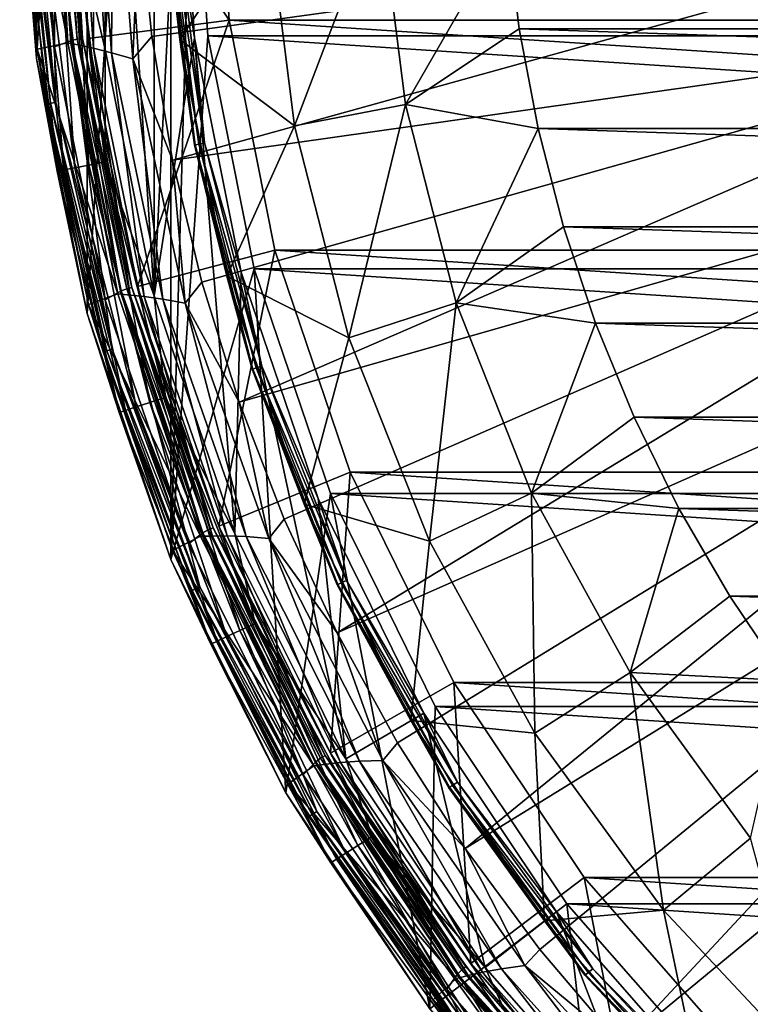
# Model space of a CAD drawing. Header units: metres. Extents: x -23 to 23, y -109 to 35.
# Tile 52 of 73: x -23 to -14.54, y -13.95 to -2.55. Entities that reach past the tile are written whole.
import ezdxf

# ---------------------------------------------------------------- set-up
doc = ezdxf.new("R2010")
doc.units = ezdxf.units.M
doc.layers.add('solid_ORA_SW0003', color=7, linetype='CONTINUOUS')

msp = doc.modelspace()

# ---------------------------------------------------------------- linework, layer by layer
at = {"layer": 'solid_ORA_SW0003'}
for points in [[(-22.216318, -5.952755), (-22.216318, 5.952755), (-21.249189, 8.801826)], [(-21.249189, -8.801826), (-22.216318, -5.952755), (-21.249189, 8.801826)], [(-21, 0), (-21.249189, -8.801826), (-21.249189, 8.801826)], [(-22.803284, -3.001642), (-22.803284, 3.001642), (-22.216318, 5.952755)], [(-22.216318, -5.952755), (-22.803284, -3.001642), (-22.216318, 5.952755)], [(-21.442595, 5.749342, 116), (-22.00984, 2.899461, 116), (-21.442593, -5.749343, 116)], [(-21.154348, 0, 116), (-21.442595, 5.749342, 116), (-21.442593, -5.749343, 116)], [(-22.597698, -2.867256, 117.650002), (-22.798212, 0.111462, 117.650002), (-22.6078, 3.09065, 117.650002)], [(-22.597698, -2.867256, 117.650002), (-22.6078, 3.09065, 117.650002), (-22.594122, 0.155321, 117.650002)], [(-22.803284, -3.001642), (-23, 0), (-22.803284, 3.001642)], [(-22.00984, 2.899461, 116), (-22.200001, -0.000001, 116), (-22.00984, -2.899463, 116)], [(-22.00984, 2.899461, 116), (-22.00984, -2.899463, 116), (-21.442593, -5.749343, 116)], [(-22.998205, 0.110292, 117.851746), (-22.441582, -2.82202, 159.185638), (-22.637518, 0.133957, 159.185638)], [(-22.603029, 0.123163, 159.437363), (-22.637518, 0.133957, 159.185638), (-22.441582, -2.82202, 159.185638)], [(-22.405859, -2.829112, 159.437363), (-22.603029, 0.123163, 159.437363), (-22.441582, -2.82202, 159.185638)], [(-22.505527, 0.092975, 159.673401), (-22.603029, 0.123163, 159.437363), (-22.405859, -2.829112, 159.437363)], [(-22.597698, -2.867256, 117.650002), (-22.594122, 0.155321, 117.650002), (-22.401569, -2.793489, 117.650002)], [(-22.33309, -2.777044, 117.662666), (-22.594122, 0.155321, 117.650002), (-22.524082, 0.162046, 117.662666)], [(-22.33309, -2.777044, 117.662666), (-22.401569, -2.793489, 117.650002), (-22.594122, 0.155321, 117.650002)], [(-22.524082, 0.162046, 117.662666), (-22.462858, 0.162014, 117.699104), (-22.272385, -2.769088, 117.699104)], [(-22.33309, -2.777044, 117.662666), (-22.524082, 0.162046, 117.662666), (-22.272385, -2.769088, 117.699104)], [(-22.272385, -2.769088, 117.699104), (-22.462858, 0.162014, 117.699104), (-22.408148, -0.524484, 117.754692)], [(-22.408148, -0.524484, 117.754692), (-22.396074, 0.15, 117.822166), (-22.204746, -2.771199, 117.822166)], [(-22.396074, 0.15, 117.822166), (-20.75, 0.15, 129.534592), (-20.57247, -2.558529, 129.534592)], [(-22.204746, -2.771199, 117.822166), (-22.396074, 0.15, 117.822166), (-20.57247, -2.558529, 129.534592)], [(-20.75, 0.15, 129.534592), (20.75, 0.15, 129.534592), (20.57247, -2.558529, 129.534592)], [(-20.75, 0.15, 129.534592), (20.57247, -2.558529, 129.534592), (-20.57247, -2.558529, 129.534592)], [(-23, 0, 115.199997), (-23, 0), (-22.803284, -3.001642)], [(-22.803232, -3.002102, 115.199997), (-23, 0, 115.199997), (-22.803284, -3.001642)], [(-22.92741, -1.44247, 115.407059), (-23, 0, 115.199997), (-22.803232, -3.002102, 115.199997)], [(-22.998205, 0.110292, 117.851746), (-22.795832, -2.894516, 117.851746), (-22.441582, -2.82202, 159.185638)], [(-22.97146, -0.594455, 117.774673), (-22.795832, -2.894516, 117.851746), (-22.998205, 0.110292, 117.851746)], [(-22.863012, -0.59094, 117.665321), (-22.798212, 0.111462, 117.650002), (-22.597698, -2.867256, 117.650002)], [(-22.304914, -2.848807, 159.673401), (-22.505527, 0.092975, 159.673401), (-22.405859, -2.829112, 159.437363)], [(-22.351294, 0.042411, 159.87706), (-22.505527, 0.092975, 159.673401), (-22.304914, -2.848807, 159.673401)], [(-22.144817, -2.882982, 159.87706), (-22.351294, 0.042411, 159.87706), (-22.304914, -2.848807, 159.673401)], [(-22.150215, -0.030063, 160.035065), (-22.351294, 0.042411, 159.87706), (-22.144817, -2.882982, 159.87706)], [(-20.973377, -2.761125, 116), (-21.154348, 0, 116), (-21.442593, -5.749343, 116)], [(-21, 0), (-20.820347, -2.740986), (-21.249189, -8.801826)], [(-21.193748, -1.333398, 116.017273), (-21.154348, 0, 116), (-20.973377, -2.761125, 116)], [(-20.820354, -2.740934, -1.4), (-20.820347, -2.740986), (-21, 0)], [(-20.820354, -2.740934, -1.4), (-21, 0), (-21, 0, -1.4)], [(20.820354, -2.740934, -1.4), (-21, 0, -1.4), (21, 0, -1.4)], [(20.820354, -2.740934, -1.4), (-20.820354, -2.740934, -1.4), (-21, 0, -1.4)], [(-22.362032, -1.4069, 115.972954), (-22.00984, -2.899463, 116), (-22.200001, -0.000001, 116)], [(-21.935129, -2.934567, 160.035065), (-22.150215, -0.030063, 160.035065), (-22.144817, -2.882982, 159.87706)], [(-21.915123, -0.126427, 160.137115), (-22.150215, -0.030063, 160.035065), (-21.935129, -2.934567, 160.035065)], [(-21.327036, 0, 116.300888), (-21.144581, -2.783737, 116.300888), (-20.133003, -1.266661, 118.094048)], [(-21.311029, -1.340776, 116.221725), (-21.144581, -2.783737, 116.300888), (-21.327036, 0, 116.300888)], [(-21.688248, -3.007359, 160.137115), (-21.915123, -0.126427, 160.137115), (-21.935129, -2.934567, 160.035065)], [(-21.688248, -3.007359, 160.137115), (-21.61614, -1.301626, 160.176529), (-21.915123, -0.126427, 160.137115)], [(-22.138481, -3.380954, 117.754692), (-22.408148, -0.524484, 117.754692), (-22.204746, -2.771199, 117.822166)], [(-22.272385, -2.769088, 117.699104), (-22.408148, -0.524484, 117.754692), (-22.138481, -3.380954, 117.754692)], [(-22.928192, -0.593053, 117.709145), (-22.644833, -3.519559, 117.709145), (-22.97146, -0.594455, 117.774673)], [(-22.97146, -0.594455, 117.774673), (-22.687567, -3.526484, 117.774673), (-22.795832, -2.894516, 117.851746)], [(-22.644833, -3.519559, 117.709145), (-22.687567, -3.526484, 117.774673), (-22.97146, -0.594455, 117.774673)], [(-22.863012, -0.59094, 117.665321), (-22.580462, -3.509128, 117.665321), (-22.928192, -0.593053, 117.709145)], [(-22.580462, -3.509128, 117.665321), (-22.644833, -3.519559, 117.709145), (-22.928192, -0.593053, 117.709145)], [(-22.863012, -0.59094, 117.665321), (-22.597698, -2.867256, 117.650002), (-22.580462, -3.509128, 117.665321)], [(-20.133003, -1.266661, 118.094048), (-19.815493, -3.780007, 118.094048), (-18.82823, -1.184572, 119.784218)], [(-19.815493, -3.780007, 118.094048), (-18.531298, -3.535034, 119.784218), (-18.82823, -1.184572, 119.784218)], [(-17.35449, -1.491115, 121.353569), (-18.82823, -1.184572, 119.784218), (-18.531298, -3.535034, 119.784218)], [(-21.688248, -3.007359, 160.137115), (-21.470297, -2.746731, 160.176529), (-21.61614, -1.301626, 160.176529)], [(-21.61614, -1.301626, 160.176529), (-21.470297, -2.746731, 160.176529), (-10.740376, -1.263997, 160.442612)], [(-21.470297, -2.746731, 160.176529), (-21.227955, -4.178815, 160.176529), (-10.740376, -1.263997, 160.442612)], [(-21.311029, -1.340776, 116.221725), (-21.302605, -1.340246, 116.138702), (-20.96665, -3.999602, 116.138702)], [(-20.974941, -4.001184, 116.221725), (-21.144581, -2.783737, 116.300888), (-21.311029, -1.340776, 116.221725)], [(-20.974941, -4.001184, 116.221725), (-21.311029, -1.340776, 116.221725), (-20.96665, -3.999602, 116.138702)], [(-21.302605, -1.340246, 116.138702), (-21.261103, -1.337635, 116.066353), (-20.925802, -3.99181, 116.066353)], [(-20.96665, -3.999602, 116.138702), (-21.302605, -1.340246, 116.138702), (-20.925802, -3.99181, 116.066353)], [(-21.261103, -1.337635, 116.066353), (-21.193748, -1.333398, 116.017273), (-20.85951, -3.979165, 116.017273)], [(-20.925802, -3.99181, 116.066353), (-21.261103, -1.337635, 116.066353), (-20.85951, -3.979165, 116.017273)], [(-21.227955, -4.178815, 160.176529), (-10.463927, -2.653801, 160.442612), (-10.740376, -1.263997, 160.442612)], [(-20.85951, -3.979165, 116.017273), (-21.193748, -1.333398, 116.017273), (-20.973377, -2.761125, 116)], [(-21.144581, -2.783737, 116.300888), (-19.815493, -3.780007, 118.094048), (-20.133003, -1.266661, 118.094048)], [(-22.92741, -1.44247, 115.407059), (-22.56583, -4.304662, 115.407059), (-22.847542, -1.437446, 115.600182)], [(-22.92741, -1.44247, 115.407059), (-22.803232, -3.002102, 115.199997), (-22.56583, -4.304662, 115.407059)], [(-22.847542, -1.437446, 115.600182), (-22.487223, -4.289667, 115.600182), (-22.720467, -1.429451, 115.765984)], [(-22.56583, -4.304662, 115.407059), (-22.487223, -4.289667, 115.600182), (-22.847542, -1.437446, 115.600182)], [(-22.720467, -1.429451, 115.765984), (-22.362152, -4.265809, 115.765984), (-22.554861, -1.419032, 115.893135)], [(-22.487223, -4.289667, 115.600182), (-22.362152, -4.265809, 115.765984), (-22.720467, -1.429451, 115.765984)], [(-22.554861, -1.419032, 115.893135), (-22.199158, -4.234716, 115.893135), (-22.362032, -1.4069, 115.972954)], [(-22.362152, -4.265809, 115.765984), (-22.199158, -4.234716, 115.893135), (-22.554861, -1.419032, 115.893135)], [(-22.362032, -1.4069, 115.972954), (-22.009369, -4.198512, 115.972954), (-22.00984, -2.899463, 116)], [(-22.199158, -4.234716, 115.893135), (-22.009369, -4.198512, 115.972954), (-22.362032, -1.4069, 115.972954)], [(-17.214371, -2.658311, 121.353569), (-17.35449, -1.491115, 121.353569), (-18.531298, -3.535034, 119.784218)], [(-17.35449, -1.491115, 121.353569), (17.214418, -2.658004, 121.353569), (17.354517, -1.49079, 121.353569)], [(-17.214371, -2.658311, 121.353569), (17.214418, -2.658004, 121.353569), (-17.35449, -1.491115, 121.353569)], [(-21.634029, -5.642487, 117.822166), (-22.204746, -2.771199, 117.822166), (-20.57247, -2.558529, 129.534592)], [(-21.634029, -5.642487, 117.822166), (-20.57247, -2.558529, 129.534592), (-20.0429, -5.220692, 129.534592)], [(-20.57247, -2.558529, 129.534592), (20.57247, -2.558529, 129.534592), (20.0429, -5.220692, 129.534592)], [(-20.57247, -2.558529, 129.534592), (20.0429, -5.220692, 129.534592), (-20.0429, -5.220692, 129.534592)], [(-21.227955, -4.178815, 160.176529), (-20.890202, -5.591444, 160.176529), (-10.463927, -2.653801, 160.442612)], [(-20.890202, -5.591444, 160.176529), (-20.458557, -6.978265, 160.176529), (-10.463927, -2.653801, 160.442612)], [(-20.458557, -6.978265, 160.176529), (-10.008437, -3.995631, 160.442612), (-10.463927, -2.653801, 160.442612)], [(-16.995872, -3.813403, 121.353569), (-17.214371, -2.658311, 121.353569), (-18.531298, -3.535034, 119.784218)], [(-17.214371, -2.658311, 121.353569), (16.995937, -3.813114, 121.353569), (17.214418, -2.658004, 121.353569)], [(-16.995872, -3.813403, 121.353569), (16.995937, -3.813114, 121.353569), (-17.214371, -2.658311, 121.353569)], [(-22.795832, -2.894516, 117.851746), (-21.861317, -5.727099, 159.185638), (-22.441582, -2.82202, 159.185638)], [(-22.009687, -5.794214, 117.650002), (-22.597698, -2.867256, 117.650002), (-22.401569, -2.793489, 117.650002)], [(-22.405859, -2.829112, 159.437363), (-22.441582, -2.82202, 159.185638), (-21.861317, -5.727099, 159.185638)], [(-21.824741, -5.730335, 159.437363), (-22.405859, -2.829112, 159.437363), (-21.861317, -5.727099, 159.185638)], [(-22.304914, -2.848807, 159.673401), (-22.405859, -2.829112, 159.437363), (-21.824741, -5.730335, 159.437363)], [(-21.760229, -5.666086, 117.662666), (-22.401569, -2.793489, 117.650002), (-22.33309, -2.777044, 117.662666)], [(-22.009687, -5.794214, 117.650002), (-22.401569, -2.793489, 117.650002), (-21.825865, -5.691763, 117.650002)], [(-21.760229, -5.666086, 117.662666), (-21.825865, -5.691763, 117.650002), (-22.401569, -2.793489, 117.650002)], [(-22.33309, -2.777044, 117.662666), (-22.272385, -2.769088, 117.699104), (-21.701082, -5.650277, 117.699104)], [(-21.760229, -5.666086, 117.662666), (-22.33309, -2.777044, 117.662666), (-21.701082, -5.650277, 117.699104)], [(-21.721426, -5.739114, 159.673401), (-22.304914, -2.848807, 159.673401), (-21.824741, -5.730335, 159.437363)], [(-22.144817, -2.882982, 159.87706), (-22.304914, -2.848807, 159.673401), (-21.721426, -5.739114, 159.673401)], [(-21.701082, -5.650277, 117.699104), (-22.272385, -2.769088, 117.699104), (-22.138481, -3.380954, 117.754692)], [(-22.138481, -3.380954, 117.754692), (-22.204746, -2.771199, 117.822166), (-21.634029, -5.642487, 117.822166)], [(-21.688248, -3.007359, 160.137115), (-21.227955, -4.178815, 160.176529), (-21.470297, -2.746731, 160.176529)], [(-20.973377, -2.761125, 116), (-21.442593, -5.749343, 116), (-20.507973, -8.500751, 116)], [(-20.820347, -2.740986), (-20.284437, -5.435198), (-21.249189, -8.801826)], [(-21.144581, -2.783737, 116.300888), (-20.600334, -5.519843, 116.300888), (-19.815493, -3.780007, 118.094048)], [(-20.974941, -4.001184, 116.221725), (-20.600334, -5.519843, 116.300888), (-21.144581, -2.783737, 116.300888)], [(-20.43354, -5.475091, 116), (-20.973377, -2.761125, 116), (-20.507973, -8.500751, 116)], [(-20.85951, -3.979165, 116.017273), (-20.973377, -2.761125, 116), (-20.43354, -5.475091, 116)], [(-20.284445, -5.435173, -1.4), (-20.820347, -2.740986), (-20.820354, -2.740934, -1.4)], [(20.284445, -5.435173, -1.4), (-20.284445, -5.435173, -1.4), (-20.820354, -2.740934, -1.4)], [(20.820354, -2.740934, -1.4), (20.284445, -5.435173, -1.4), (-20.820354, -2.740934, -1.4)], [(-20.284445, -5.435173, -1.4), (-20.284437, -5.435198), (-20.820347, -2.740986)], [(-22.795832, -2.894516, 117.851746), (-22.202559, -5.847118, 117.851746), (-21.861317, -5.727099, 159.185638)], [(-22.687567, -3.526484, 117.774673), (-22.202559, -5.847118, 117.851746), (-22.795832, -2.894516, 117.851746)], [(-22.580462, -3.509128, 117.665321), (-22.597698, -2.867256, 117.650002), (-22.009687, -5.794214, 117.650002)], [(-21.557114, -5.756161, 159.87706), (-22.144817, -2.882982, 159.87706), (-21.721426, -5.739114, 159.673401)], [(-21.935129, -2.934567, 160.035065), (-22.144817, -2.882982, 159.87706), (-21.557114, -5.756161, 159.87706)], [(-22.009369, -4.198512, 115.972954), (-21.442593, -5.749343, 116), (-22.00984, -2.899463, 116)], [(-21.340837, -5.785747, 160.035065), (-21.935129, -2.934567, 160.035065), (-21.557114, -5.756161, 159.87706)], [(-21.688248, -3.007359, 160.137115), (-21.935129, -2.934567, 160.035065), (-21.340837, -5.785747, 160.035065)], [(-22.803232, -3.002102, 115.199997), (-22.803284, -3.001642), (-22.216318, -5.952755)], [(-22.216293, -5.952838, 115.199997), (-22.803232, -3.002102, 115.199997), (-22.216318, -5.952755)], [(-22.56583, -4.304662, 115.407059), (-22.803232, -3.002102, 115.199997), (-22.216293, -5.952838, 115.199997)], [(-21.084307, -5.833397, 160.137115), (-21.227955, -4.178815, 160.176529), (-21.688248, -3.007359, 160.137115)], [(-21.084307, -5.833397, 160.137115), (-21.688248, -3.007359, 160.137115), (-21.340837, -5.785747, 160.035065)], [(-21.506193, -6.179589, 117.754692), (-22.138481, -3.380954, 117.754692), (-21.634029, -5.642487, 117.822166)], [(-21.701082, -5.650277, 117.699104), (-22.138481, -3.380954, 117.754692), (-21.506193, -6.179589, 117.754692)], [(-22.644833, -3.519559, 117.709145), (-21.989489, -6.385786, 117.709145), (-22.687567, -3.526484, 117.774673)], [(-22.687567, -3.526484, 117.774673), (-22.030985, -6.39812, 117.774673), (-22.202559, -5.847118, 117.851746)], [(-21.989489, -6.385786, 117.709145), (-22.030985, -6.39812, 117.774673), (-22.687567, -3.526484, 117.774673)], [(-22.580462, -3.509128, 117.665321), (-21.926983, -6.367208, 117.665321), (-22.644833, -3.519559, 117.709145)], [(-21.926983, -6.367208, 117.665321), (-21.989489, -6.385786, 117.709145), (-22.644833, -3.519559, 117.709145)], [(-22.580462, -3.509128, 117.665321), (-22.009687, -5.794214, 117.650002), (-21.926983, -6.367208, 117.665321)], [(-19.815493, -3.780007, 118.094048), (-19.185482, -6.233741, 118.094048), (-18.531298, -3.535034, 119.784218)], [(-19.185482, -6.233741, 118.094048), (-17.942114, -5.829747, 119.784218), (-18.531298, -3.535034, 119.784218)], [(-16.995872, -3.813403, 121.353569), (-18.531298, -3.535034, 119.784218), (-17.942114, -5.829747, 119.784218)], [(-20.600334, -5.519843, 116.300888), (-19.185482, -6.233741, 118.094048), (-19.815493, -3.780007, 118.094048)], [(-16.699898, -4.951229, 121.353569), (-16.995872, -3.813403, 121.353569), (-17.942114, -5.829747, 119.784218)], [(-16.995872, -3.813403, 121.353569), (16.699978, -4.950959, 121.353569), (16.995937, -3.813114, 121.353569)], [(-16.699898, -4.951229, 121.353569), (16.699978, -4.950959, 121.353569), (-16.995872, -3.813403, 121.353569)], [(-20.925802, -3.99181, 116.066353), (-20.85951, -3.979165, 116.017273), (-20.196306, -6.562178, 116.017273)], [(-20.196306, -6.562178, 116.017273), (-20.85951, -3.979165, 116.017273), (-20.43354, -5.475091, 116)], [(-20.974941, -4.001184, 116.221725), (-20.96665, -3.999602, 116.138702), (-20.300037, -6.595882, 116.138702)], [(-20.308065, -6.598491, 116.221725), (-20.600334, -5.519843, 116.300888), (-20.974941, -4.001184, 116.221725)], [(-20.308065, -6.598491, 116.221725), (-20.974941, -4.001184, 116.221725), (-20.300037, -6.595882, 116.138702)], [(-20.96665, -3.999602, 116.138702), (-20.925802, -3.99181, 116.066353), (-20.260489, -6.583032, 116.066353)], [(-20.300037, -6.595882, 116.138702), (-20.96665, -3.999602, 116.138702), (-20.260489, -6.583032, 116.066353)], [(-20.260489, -6.583032, 116.066353), (-20.925802, -3.99181, 116.066353), (-20.196306, -6.562178, 116.017273)], [(-20.458557, -6.978265, 160.176529), (-19.934959, -8.333048, 160.176529), (-10.008437, -3.995631, 160.442612)], [(-19.934959, -8.333048, 160.176529), (-19.321762, -9.649704, 160.176529), (-10.008437, -3.995631, 160.442612)], [(-19.321762, -9.649704, 160.176529), (-9.381701, -5.266527, 160.442612), (-10.008437, -3.995631, 160.442612)], [(-22.199158, -4.234716, 115.893135), (-21.493361, -6.983616, 115.893135), (-22.009369, -4.198512, 115.972954)], [(-22.009369, -4.198512, 115.972954), (-21.309607, -6.923911, 115.972954), (-21.442593, -5.749343, 116)], [(-21.493361, -6.983616, 115.893135), (-21.309607, -6.923911, 115.972954), (-22.009369, -4.198512, 115.972954)], [(-21.084307, -5.833397, 160.137115), (-20.890202, -5.591444, 160.176529), (-21.227955, -4.178815, 160.176529)], [(-22.56583, -4.304662, 115.407059), (-21.848375, -7.098967, 115.407059), (-22.487223, -4.289667, 115.600182)], [(-22.56583, -4.304662, 115.407059), (-22.216293, -5.952838, 115.199997), (-21.848375, -7.098967, 115.407059)], [(-22.487223, -4.289667, 115.600182), (-21.772266, -7.074238, 115.600182), (-22.362152, -4.265809, 115.765984)], [(-21.848375, -7.098967, 115.407059), (-21.772266, -7.074238, 115.600182), (-22.487223, -4.289667, 115.600182)], [(-22.362152, -4.265809, 115.765984), (-21.651173, -7.034892, 115.765984), (-22.199158, -4.234716, 115.893135)], [(-21.772266, -7.074238, 115.600182), (-21.651173, -7.034892, 115.765984), (-22.362152, -4.265809, 115.765984)], [(-21.651173, -7.034892, 115.765984), (-21.493361, -6.983616, 115.893135), (-22.199158, -4.234716, 115.893135)], [(-16.327944, -6.0663, 121.353569), (-16.699898, -4.951229, 121.353569), (-17.942114, -5.829747, 119.784218)], [(-16.699898, -4.951229, 121.353569), (16.328035, -6.06605, 121.353569), (16.699978, -4.950959, 121.353569)], [(-16.327944, -6.0663, 121.353569), (16.328035, -6.06605, 121.353569), (-16.699898, -4.951229, 121.353569)], [(-20.693674, -8.414813, 117.822166), (-21.634029, -5.642487, 117.822166), (-20.0429, -5.220692, 129.534592)], [(-20.693674, -8.414813, 117.822166), (-20.0429, -5.220692, 129.534592), (-19.170403, -7.790908, 129.534592)], [(-20.0429, -5.220692, 129.534592), (20.0429, -5.220692, 129.534592), (19.170403, -7.790908, 129.534592)], [(-20.0429, -5.220692, 129.534592), (19.170403, -7.790908, 129.534592), (-19.170403, -7.790908, 129.534592)], [(-19.321762, -9.649704, 160.176529), (-18.621723, -10.922315, 160.176529), (-9.381701, -5.266527, 160.442612)], [(-18.621723, -10.922315, 160.176529), (-17.837988, -12.145159, 160.176529), (-9.381701, -5.266527, 160.442612)], [(-17.837988, -12.145159, 160.176529), (-8.59444, -6.444746, 160.442612), (-9.381701, -5.266527, 160.442612)], [(-20.284437, -5.435198), (-19.918386, -11.500312), (-21.249189, -8.801826)], [(-19.401432, -8.036427, -1.4), (-20.284437, -5.435198), (-20.284445, -5.435173, -1.4)], [(19.401432, -8.036427, -1.4), (-19.401432, -8.036427, -1.4), (-20.284445, -5.435173, -1.4)], [(20.284445, -5.435173, -1.4), (19.401432, -8.036427, -1.4), (-20.284445, -5.435173, -1.4)], [(-20.284437, -5.435198), (-19.401442, -8.03641), (-19.918386, -11.500312)], [(-19.401432, -8.036427, -1.4), (-19.401442, -8.03641), (-20.284437, -5.435198)], [(-20.600334, -5.519843, 116.300888), (-19.703611, -8.161504, 116.300888), (-19.185482, -6.233741, 118.094048)], [(-20.308065, -6.598491, 116.221725), (-19.703611, -8.161504, 116.300888), (-20.600334, -5.519843, 116.300888)], [(-20.43354, -5.475091, 116), (-20.507973, -8.500751, 116), (-19.221985, -11.106531, 116)], [(-19.544064, -8.095416, 116), (-20.43354, -5.475091, 116), (-19.221985, -11.106531, 116)], [(-20.196306, -6.562178, 116.017273), (-20.43354, -5.475091, 116), (-19.544064, -8.095416, 116)], [(-21.044313, -8.619085, 117.650002), (-22.009687, -5.794214, 117.650002), (-21.825865, -5.691763, 117.650002)], [(-20.8153, -8.455681, 117.662666), (-21.825865, -5.691763, 117.650002), (-21.760229, -5.666086, 117.662666)], [(-21.044313, -8.619085, 117.650002), (-21.825865, -5.691763, 117.650002), (-20.876808, -8.490213, 117.650002)], [(-20.8153, -8.455681, 117.662666), (-20.876808, -8.490213, 117.650002), (-21.825865, -5.691763, 117.650002)], [(-21.760229, -5.666086, 117.662666), (-21.701082, -5.650277, 117.699104), (-20.75872, -8.432289, 117.699104)], [(-20.8153, -8.455681, 117.662666), (-21.760229, -5.666086, 117.662666), (-20.75872, -8.432289, 117.699104)], [(-20.75872, -8.432289, 117.699104), (-21.701082, -5.650277, 117.699104), (-21.506193, -6.179589, 117.754692)], [(-21.506193, -6.179589, 117.754692), (-21.634029, -5.642487, 117.822166), (-20.693674, -8.414813, 117.822166)], [(-21.084307, -5.833397, 160.137115), (-20.458557, -6.978265, 160.176529), (-20.890202, -5.591444, 160.176529)], [(-22.202559, -5.847118, 117.851746), (-20.906662, -8.531528, 159.185638), (-21.861317, -5.727099, 159.185638)], [(-21.926983, -6.367208, 117.665321), (-22.009687, -5.794214, 117.650002), (-21.044313, -8.619085, 117.650002)], [(-21.824741, -5.730335, 159.437363), (-21.861317, -5.727099, 159.185638), (-20.906662, -8.531528, 159.185638)], [(-20.869631, -8.530793, 159.437363), (-21.824741, -5.730335, 159.437363), (-20.906662, -8.531528, 159.185638)], [(-21.721426, -5.739114, 159.673401), (-21.824741, -5.730335, 159.437363), (-20.869631, -8.530793, 159.437363)], [(-20.765081, -8.528331, 159.673401), (-21.721426, -5.739114, 159.673401), (-20.869631, -8.530793, 159.437363)], [(-21.557114, -5.756161, 159.87706), (-21.721426, -5.739114, 159.673401), (-20.765081, -8.528331, 159.673401)], [(-20.598301, -8.527664, 159.87706), (-21.557114, -5.756161, 159.87706), (-20.765081, -8.528331, 159.673401)], [(-21.340837, -5.785747, 160.035065), (-21.557114, -5.756161, 159.87706), (-20.598301, -8.527664, 159.87706)], [(-21.309607, -6.923911, 115.972954), (-20.507973, -8.500751, 116), (-21.442593, -5.749343, 116)], [(-20.377615, -8.534312, 160.035065), (-21.340837, -5.785747, 160.035065), (-20.598301, -8.527664, 159.87706)], [(-21.084307, -5.833397, 160.137115), (-21.340837, -5.785747, 160.035065), (-20.377615, -8.534312, 160.035065)], [(-22.202559, -5.847118, 117.851746), (-21.228559, -8.696881, 117.851746), (-20.906662, -8.531528, 159.185638)], [(-22.030985, -6.39812, 117.774673), (-21.228559, -8.696881, 117.851746), (-22.202559, -5.847118, 117.851746)], [(-20.113796, -8.555409, 160.137115), (-20.458557, -6.978265, 160.176529), (-21.084307, -5.833397, 160.137115)], [(-20.113796, -8.555409, 160.137115), (-21.084307, -5.833397, 160.137115), (-20.377615, -8.534312, 160.035065)], [(-19.185482, -6.233741, 118.094048), (-18.252903, -8.589164, 118.094048), (-17.942114, -5.829747, 119.784218)], [(-18.252903, -8.589164, 118.094048), (-17.069975, -8.03252, 119.784218), (-17.942114, -5.829747, 119.784218)], [(-16.327944, -6.0663, 121.353569), (-17.942114, -5.829747, 119.784218), (-17.069975, -8.03252, 119.784218)], [(-22.216293, -5.952838, 115.199997), (-22.216318, -5.952755), (-21.249189, -8.801826)], [(-21.249229, -8.801719, 115.199997), (-22.216293, -5.952838, 115.199997), (-21.249189, -8.801826)], [(-21.848375, -7.098967, 115.407059), (-22.216293, -5.952838, 115.199997), (-21.249229, -8.801719, 115.199997)], [(-15.881499, -7.153982, 121.353569), (-16.327944, -6.0663, 121.353569), (-17.069975, -8.03252, 119.784218)], [(-16.327944, -6.0663, 121.353569), (15.881602, -7.153752, 121.353569), (16.328035, -6.06605, 121.353569)], [(-15.881499, -7.153982, 121.353569), (15.881602, -7.153752, 121.353569), (-16.327944, -6.0663, 121.353569)], [(-20.521637, -8.874546, 117.754692), (-21.506193, -6.179589, 117.754692), (-20.693674, -8.414813, 117.822166)], [(-20.75872, -8.432289, 117.699104), (-21.506193, -6.179589, 117.754692), (-20.521637, -8.874546, 117.754692)], [(-19.703611, -8.161504, 116.300888), (-18.252903, -8.589164, 118.094048), (-19.185482, -6.233741, 118.094048)], [(-21.926983, -6.367208, 117.665321), (-20.913311, -9.118231, 117.665321), (-21.989489, -6.385786, 117.709145)], [(-21.926983, -6.367208, 117.665321), (-21.044313, -8.619085, 117.650002), (-20.913311, -9.118231, 117.665321)], [(-21.989489, -6.385786, 117.709145), (-20.972925, -9.14465, 117.709145), (-22.030985, -6.39812, 117.774673)], [(-22.030985, -6.39812, 117.774673), (-21.012503, -9.16219, 117.774673), (-21.228559, -8.696881, 117.851746)], [(-20.972925, -9.14465, 117.709145), (-21.012503, -9.16219, 117.774673), (-22.030985, -6.39812, 117.774673)], [(-20.913311, -9.118231, 117.665321), (-20.972925, -9.14465, 117.709145), (-21.989489, -6.385786, 117.709145)], [(-17.837988, -12.145159, 160.176529), (-16.974079, -13.31274, 160.176529), (-8.59444, -6.444746, 160.442612)], [(-16.974079, -13.31274, 160.176529), (-16.033875, -14.419818, 160.176529), (-8.59444, -6.444746, 160.442612)], [(-16.033875, -14.419818, 160.176529), (-7.660127, -7.510127, 160.442612), (-8.59444, -6.444746, 160.442612)], [(-20.308065, -6.598491, 116.221725), (-20.300037, -6.595882, 116.138702), (-19.313282, -9.088141, 116.138702)], [(-19.320921, -9.091735, 116.221725), (-19.703611, -8.161504, 116.300888), (-20.308065, -6.598491, 116.221725)], [(-19.320921, -9.091735, 116.221725), (-20.308065, -6.598491, 116.221725), (-19.313282, -9.088141, 116.138702)], [(-20.300037, -6.595882, 116.138702), (-20.260489, -6.583032, 116.066353), (-19.275658, -9.070436, 116.066353)], [(-19.313282, -9.088141, 116.138702), (-20.300037, -6.595882, 116.138702), (-19.275658, -9.070436, 116.066353)], [(-20.260489, -6.583032, 116.066353), (-20.196306, -6.562178, 116.017273), (-19.214594, -9.041701, 116.017273)], [(-19.275658, -9.070436, 116.066353), (-20.260489, -6.583032, 116.066353), (-19.214594, -9.041701, 116.017273)], [(-19.214594, -9.041701, 116.017273), (-20.196306, -6.562178, 116.017273), (-19.544064, -8.095416, 116)], [(-21.493361, -6.983616, 115.893135), (-20.448599, -9.62238, 115.893135), (-21.309607, -6.923911, 115.972954)], [(-21.309607, -6.923911, 115.972954), (-20.273777, -9.540115, 115.972954), (-20.507973, -8.500751, 116)], [(-20.448599, -9.62238, 115.893135), (-20.273777, -9.540115, 115.972954), (-21.309607, -6.923911, 115.972954)], [(-21.772266, -7.074238, 115.600182), (-20.713949, -9.747244, 115.600182), (-21.651173, -7.034892, 115.765984)], [(-21.651173, -7.034892, 115.765984), (-20.59874, -9.693031, 115.765984), (-21.493361, -6.983616, 115.893135)], [(-20.713949, -9.747244, 115.600182), (-20.59874, -9.693031, 115.765984), (-21.651173, -7.034892, 115.765984)], [(-20.59874, -9.693031, 115.765984), (-20.448599, -9.62238, 115.893135), (-21.493361, -6.983616, 115.893135)], [(-20.113796, -8.555409, 160.137115), (-19.934959, -8.333048, 160.176529), (-20.458557, -6.978265, 160.176529)], [(-21.848375, -7.098967, 115.407059), (-20.786358, -9.781318, 115.407059), (-21.772266, -7.074238, 115.600182)], [(-21.848375, -7.098967, 115.407059), (-21.249229, -8.801719, 115.199997), (-20.786358, -9.781318, 115.407059)], [(-20.786358, -9.781318, 115.407059), (-20.713949, -9.747244, 115.600182), (-21.772266, -7.074238, 115.600182)], [(-15.362846, -8.208815, 121.353569), (-15.881499, -7.153982, 121.353569), (-17.069975, -8.03252, 119.784218)], [(-15.881499, -7.153982, 121.353569), (15.362958, -8.208606, 121.353569), (15.881602, -7.153752, 121.353569)], [(-15.362846, -8.208815, 121.353569), (15.362958, -8.208606, 121.353569), (-15.881499, -7.153982, 121.353569)], [(-16.033875, -14.419818, 160.176529), (-15.021601, -15.461413, 160.176529), (-7.660127, -7.510127, 160.442612)], [(-15.021601, -15.461413, 160.176529), (-13.94181, -16.432842, 160.176529), (-7.660127, -7.510127, 160.442612)], [(-19.399746, -11.040799, 117.822166), (-20.693674, -8.414813, 117.822166), (-19.170403, -7.790908, 129.534592)], [(-19.399746, -11.040799, 117.822166), (-19.170403, -7.790908, 129.534592), (-17.970074, -10.224913, 129.534592)], [(-19.170403, -7.790908, 129.534592), (19.170403, -7.790908, 129.534592), (17.970074, -10.224913, 129.534592)], [(-19.170403, -7.790908, 129.534592), (17.970074, -10.224913, 129.534592), (-17.970074, -10.224913, 129.534592)], [(-19.401442, -8.03641), (-18.247099, -14.001543), (-19.918386, -11.500312)], [(-19.401442, -8.03641), (-18.186533, -10.5), (-18.247099, -14.001543)], [(-18.186489, -10.500073, -1.4), (-18.186533, -10.5), (-19.401442, -8.03641)], [(-18.186489, -10.500073, -1.4), (-19.401442, -8.03641), (-19.401432, -8.036427, -1.4)], [(18.186489, -10.500073, -1.4), (-18.186489, -10.500073, -1.4), (-19.401432, -8.036427, -1.4)], [(19.401432, -8.036427, -1.4), (18.186489, -10.500073, -1.4), (-19.401432, -8.036427, -1.4)], [(-18.252903, -8.589164, 118.094048), (-17.032465, -10.809132, 118.094048), (-17.069975, -8.03252, 119.784218)], [(-15.362846, -8.208815, 121.353569), (-17.069975, -8.03252, 119.784218), (-15.928631, -10.108617, 119.784218)], [(-17.032465, -10.809132, 118.094048), (-15.928631, -10.108617, 119.784218), (-17.069975, -8.03252, 119.784218)], [(-19.703611, -8.161504, 116.300888), (-18.469755, -10.663518, 116.300888), (-18.252903, -8.589164, 118.094048)], [(-19.320921, -9.091735, 116.221725), (-18.469755, -10.663518, 116.300888), (-19.703611, -8.161504, 116.300888)], [(-18.320169, -10.577221, 116), (-19.544064, -8.095416, 116), (-19.221985, -11.106531, 116)], [(-19.214594, -9.041701, 116.017273), (-19.544064, -8.095416, 116), (-18.320169, -10.577221, 116)], [(-14.774104, -9.226457, 121.353569), (-15.362846, -8.208815, 121.353569), (-15.928631, -10.108617, 119.784218)], [(-15.362846, -8.208815, 121.353569), (14.774222, -9.226268, 121.353569), (15.362958, -8.208606, 121.353569)], [(-14.774104, -9.226457, 121.353569), (14.774222, -9.226268, 121.353569), (-15.362846, -8.208815, 121.353569)], [(-20.8153, -8.455681, 117.662666), (-20.75872, -8.432289, 117.699104), (-19.461412, -11.067556, 117.699104)], [(-19.461412, -11.067556, 117.699104), (-20.75872, -8.432289, 117.699104), (-20.521637, -8.874546, 117.754692)], [(-20.521637, -8.874546, 117.754692), (-20.693674, -8.414813, 117.822166), (-19.399746, -11.040799, 117.822166)], [(-20.113796, -8.555409, 160.137115), (-19.321762, -9.649704, 160.176529), (-19.934959, -8.333048, 160.176529)], [(-21.228559, -8.696881, 117.851746), (-19.593967, -11.187282, 159.185638), (-20.906662, -8.531528, 159.185638)], [(-19.718008, -11.293776, 117.650002), (-21.044313, -8.619085, 117.650002), (-20.876808, -8.490213, 117.650002)], [(-20.869631, -8.530793, 159.437363), (-20.906662, -8.531528, 159.185638), (-19.593967, -11.187282, 159.185638)], [(-19.514458, -11.09813, 117.662666), (-20.876808, -8.490213, 117.650002), (-20.8153, -8.455681, 117.662666)], [(-19.718008, -11.293776, 117.650002), (-20.876808, -8.490213, 117.650002), (-19.570618, -11.140942, 117.650002)], [(-19.514458, -11.09813, 117.662666), (-19.570618, -11.140942, 117.650002), (-20.876808, -8.490213, 117.650002)], [(-20.765081, -8.528331, 159.673401), (-20.869631, -8.530793, 159.437363), (-19.556896, -11.182496, 159.437363)], [(-19.556896, -11.182496, 159.437363), (-20.869631, -8.530793, 159.437363), (-19.593967, -11.187282, 159.185638)], [(-19.514458, -11.09813, 117.662666), (-20.8153, -8.455681, 117.662666), (-19.461412, -11.067556, 117.699104)], [(-20.598301, -8.527664, 159.87706), (-20.765081, -8.528331, 159.673401), (-19.452293, -11.168581, 159.673401)], [(-19.452293, -11.168581, 159.673401), (-20.765081, -8.528331, 159.673401), (-19.556896, -11.182496, 159.437363)], [(-19.284885, -11.14978, 159.87706), (-20.598301, -8.527664, 159.87706), (-19.452293, -11.168581, 159.673401)], [(-20.377615, -8.534312, 160.035065), (-20.598301, -8.527664, 159.87706), (-19.284885, -11.14978, 159.87706)], [(-20.273777, -9.540115, 115.972954), (-19.221985, -11.106531, 116), (-20.507973, -8.500751, 116)], [(-19.062111, -11.132747, 160.035065), (-20.377615, -8.534312, 160.035065), (-19.284885, -11.14978, 159.87706)], [(-20.113796, -8.555409, 160.137115), (-20.377615, -8.534312, 160.035065), (-19.062111, -11.132747, 160.035065)], [(-20.913311, -9.118231, 117.665321), (-21.044313, -8.619085, 117.650002), (-19.718008, -11.293776, 117.650002)], [(-18.793594, -11.126072, 160.137115), (-19.321762, -9.649704, 160.176529), (-20.113796, -8.555409, 160.137115)], [(-18.793594, -11.126072, 160.137115), (-20.113796, -8.555409, 160.137115), (-19.062111, -11.132747, 160.035065)], [(-18.469755, -10.663518, 116.300888), (-17.032465, -10.809132, 118.094048), (-18.252903, -8.589164, 118.094048)], [(-21.228559, -8.696881, 117.851746), (-19.890535, -11.39494, 117.851746), (-19.593967, -11.187282, 159.185638)], [(-21.012503, -9.16219, 117.774673), (-19.890535, -11.39494, 117.851746), (-21.228559, -8.696881, 117.851746)], [(-19.918585, -11.5, 115.199997), (-21.249229, -8.801719, 115.199997), (-21.249189, -8.801826)], [(-20.786358, -9.781318, 115.407059), (-21.249229, -8.801719, 115.199997), (-19.918585, -11.5, 115.199997)], [(-19.918585, -11.5, 115.199997), (-21.249189, -8.801826), (-19.918386, -11.500312)], [(-19.200941, -11.421682, 117.754692), (-20.521637, -8.874546, 117.754692), (-19.399746, -11.040799, 117.822166)], [(-19.461412, -11.067556, 117.699104), (-20.521637, -8.874546, 117.754692), (-19.200941, -11.421682, 117.754692)], [(-19.320921, -9.091735, 116.221725), (-19.313282, -9.088141, 116.138702), (-18.021946, -11.437075, 116.138702)], [(-18.029074, -11.441598, 116.221725), (-18.469755, -10.663518, 116.300888), (-19.320921, -9.091735, 116.221725)], [(-18.029074, -11.441598, 116.221725), (-19.320921, -9.091735, 116.221725), (-18.021946, -11.437075, 116.138702)], [(-19.313282, -9.088141, 116.138702), (-19.275658, -9.070436, 116.066353), (-17.986835, -11.414793, 116.066353)], [(-18.021946, -11.437075, 116.138702), (-19.313282, -9.088141, 116.138702), (-17.986835, -11.414793, 116.066353)], [(-19.275658, -9.070436, 116.066353), (-19.214594, -9.041701, 116.017273), (-17.929855, -11.378632, 116.017273)], [(-17.986835, -11.414793, 116.066353), (-19.275658, -9.070436, 116.066353), (-17.929855, -11.378632, 116.017273)], [(-17.929855, -11.378632, 116.017273), (-19.214594, -9.041701, 116.017273), (-18.320169, -10.577221, 116)], [(-20.972925, -9.14465, 117.709145), (-19.611841, -11.750832, 117.709145), (-21.012503, -9.16219, 117.774673)], [(-21.012503, -9.16219, 117.774673), (-19.648851, -11.773291, 117.774673), (-19.890535, -11.39494, 117.851746)], [(-19.611841, -11.750832, 117.709145), (-19.648851, -11.773291, 117.774673), (-21.012503, -9.16219, 117.774673)], [(-20.913311, -9.118231, 117.665321), (-19.556097, -11.717006, 117.665321), (-20.972925, -9.14465, 117.709145)], [(-19.556097, -11.717006, 117.665321), (-19.611841, -11.750832, 117.709145), (-20.972925, -9.14465, 117.709145)], [(-20.913311, -9.118231, 117.665321), (-19.718008, -11.293776, 117.650002), (-19.556097, -11.717006, 117.665321)], [(-14.118147, -10.201942, 121.353569), (-14.774104, -9.226457, 121.353569), (-15.928631, -10.108617, 119.784218)], [(-14.774104, -9.226457, 121.353569), (14.118268, -10.201774, 121.353569), (14.774222, -9.226268, 121.353569)], [(-14.118147, -10.201942, 121.353569), (14.118268, -10.201774, 121.353569), (-14.774104, -9.226457, 121.353569)], [(-20.448599, -9.62238, 115.893135), (-19.081352, -12.109394, 115.893135), (-20.273777, -9.540115, 115.972954)], [(-20.273777, -9.540115, 115.972954), (-18.918219, -12.005867, 115.972954), (-19.221985, -11.106531, 116)], [(-19.081352, -12.109394, 115.893135), (-18.918219, -12.005867, 115.972954), (-20.273777, -9.540115, 115.972954)], [(-20.59874, -9.693031, 115.765984), (-19.221455, -12.198305, 115.765984), (-20.448599, -9.62238, 115.893135)], [(-19.221455, -12.198305, 115.765984), (-19.081352, -12.109394, 115.893135), (-20.448599, -9.62238, 115.893135)], [(-18.793594, -11.126072, 160.137115), (-18.621723, -10.922315, 160.176529), (-19.321762, -9.649704, 160.176529)], [(-20.786358, -9.781318, 115.407059), (-19.396526, -12.30941, 115.407059), (-20.713949, -9.747244, 115.600182)], [(-20.786358, -9.781318, 115.407059), (-19.918585, -11.5, 115.199997), (-19.396526, -12.30941, 115.407059)], [(-20.713949, -9.747244, 115.600182), (-19.328959, -12.26653, 115.600182), (-20.59874, -9.693031, 115.765984)], [(-19.396526, -12.30941, 115.407059), (-19.328959, -12.26653, 115.600182), (-20.713949, -9.747244, 115.600182)], [(-19.328959, -12.26653, 115.600182), (-19.221455, -12.198305, 115.765984), (-20.59874, -9.693031, 115.765984)], [(-17.032465, -10.809132, 118.094048), (-15.543416, -12.858632, 118.094048), (-15.928631, -10.108617, 119.784218)], [(-14.118147, -10.201942, 121.353569), (-15.928631, -10.108617, 119.784218), (-14.536083, -12.025294, 119.784218)], [(-15.543416, -12.858632, 118.094048), (-14.536083, -12.025294, 119.784218), (-15.928631, -10.108617, 119.784218)], [(-17.774355, -13.47558, 117.822166), (-19.399746, -11.040799, 117.822166), (-17.970074, -10.224913, 129.534592)], [(-17.970074, -10.224913, 129.534592), (17.970074, -10.224913, 129.534592), (16.462164, -12.481672, 129.534592)], [(-17.970074, -10.224913, 129.534592), (16.462164, -12.481672, 129.534592), (-16.462164, -12.481672, 129.534592)], [(-17.774355, -13.47558, 117.822166), (-17.970074, -10.224913, 129.534592), (-16.462164, -12.481672, 129.534592)], [(-18.320169, -10.577221, 116), (-19.221985, -11.106531, 116), (-17.606665, -13.522028, 116)], [(-16.782827, -12.878007, 116), (-18.320169, -10.577221, 116), (-17.606665, -13.522028, 116)], [(-17.929855, -11.378632, 116.017273), (-18.320169, -10.577221, 116), (-16.782827, -12.878007, 116)], [(-18.186533, -10.5), (-16.660458, -12.783937), (-18.247099, -14.001543)], [(-16.660471, -12.783923, -1.4), (-16.660458, -12.783937), (-18.186533, -10.5)], [(-16.660471, -12.783923, -1.4), (-18.186533, -10.5), (-18.186489, -10.500073, -1.4)], [(16.660471, -12.783923, -1.4), (-16.660471, -12.783923, -1.4), (-18.186489, -10.500073, -1.4)], [(18.186489, -10.500073, -1.4), (16.660471, -12.783923, -1.4), (-18.186489, -10.500073, -1.4)], [(-18.469755, -10.663518, 116.300888), (-16.919876, -12.983077, 116.300888), (-17.032465, -10.809132, 118.094048)], [(-18.029074, -11.441598, 116.221725), (-16.919876, -12.983077, 116.300888), (-18.469755, -10.663518, 116.300888)], [(-16.919876, -12.983077, 116.300888), (-15.543416, -12.858632, 118.094048), (-17.032465, -10.809132, 118.094048)], [(-18.793594, -11.126072, 160.137115), (-17.837988, -12.145159, 160.176529), (-18.621723, -10.922315, 160.176529)], [(-19.200941, -11.421682, 117.754692), (-19.399746, -11.040799, 117.822166), (-17.774355, -13.47558, 117.822166)], [(-18.053616, -13.772178, 117.650002), (-19.718008, -11.293776, 117.650002), (-19.570618, -11.140942, 117.650002)], [(-17.879942, -13.548252, 117.662666), (-19.570618, -11.140942, 117.650002), (-19.514458, -11.09813, 117.662666)], [(-18.053616, -13.772178, 117.650002), (-19.570618, -11.140942, 117.650002), (-17.929735, -13.598426, 117.650002)], [(-17.879942, -13.548252, 117.662666), (-17.929735, -13.598426, 117.650002), (-19.570618, -11.140942, 117.650002)], [(-19.514458, -11.09813, 117.662666), (-19.461412, -11.067556, 117.699104), (-17.831343, -13.511018, 117.699104)], [(-17.879942, -13.548252, 117.662666), (-19.514458, -11.09813, 117.662666), (-17.831343, -13.511018, 117.699104)], [(-17.831343, -13.511018, 117.699104), (-19.461412, -11.067556, 117.699104), (-19.200941, -11.421682, 117.754692)], [(-19.284885, -11.14978, 159.87706), (-19.452293, -11.168581, 159.673401), (-17.805599, -13.614543, 159.673401)], [(-19.062111, -11.132747, 160.035065), (-19.284885, -11.14978, 159.87706), (-17.639479, -13.57737, 159.87706)], [(-17.639479, -13.57737, 159.87706), (-19.284885, -11.14978, 159.87706), (-17.805599, -13.614543, 159.673401)], [(-18.918219, -12.005867, 115.972954), (-17.606665, -13.522028, 116), (-19.221985, -11.106531, 116)], [(-18.793594, -11.126072, 160.137115), (-19.062111, -11.132747, 160.035065), (-17.41707, -13.536129, 160.035065)], [(-17.41707, -13.536129, 160.035065), (-19.062111, -11.132747, 160.035065), (-17.639479, -13.57737, 159.87706)], [(-17.14665, -13.50069, 160.137115), (-17.837988, -12.145159, 160.176529), (-18.793594, -11.126072, 160.137115)], [(-17.14665, -13.50069, 160.137115), (-18.793594, -11.126072, 160.137115), (-17.41707, -13.536129, 160.035065)], [(-19.890535, -11.39494, 117.851746), (-17.945711, -13.648875, 159.185638), (-19.593967, -11.187282, 159.185638)], [(-19.556896, -11.182496, 159.437363), (-19.593967, -11.187282, 159.185638), (-17.945711, -13.648875, 159.185638)], [(-19.452293, -11.168581, 159.673401), (-19.556896, -11.182496, 159.437363), (-17.909033, -13.640004, 159.437363)], [(-17.909033, -13.640004, 159.437363), (-19.556896, -11.182496, 159.437363), (-17.945711, -13.648875, 159.185638)], [(-17.805599, -13.614543, 159.673401), (-19.452293, -11.168581, 159.673401), (-17.909033, -13.640004, 159.437363)], [(-19.890535, -11.39494, 117.851746), (-18.211432, -13.895028, 117.851746), (-17.945711, -13.648875, 159.185638)], [(-19.648851, -11.773291, 117.774673), (-18.211432, -13.895028, 117.851746), (-19.890535, -11.39494, 117.851746)], [(-19.556097, -11.717006, 117.665321), (-19.718008, -11.293776, 117.650002), (-18.053616, -13.772178, 117.650002)], [(-17.986835, -11.414793, 116.066353), (-17.929855, -11.378632, 116.017273), (-16.362352, -13.536115, 116.017273)], [(-16.362352, -13.536115, 116.017273), (-17.929855, -11.378632, 116.017273), (-16.782827, -12.878007, 116)], [(-19.918585, -11.5, 115.199997), (-19.918386, -11.500312), (-18.247099, -14.001543)], [(-18.247128, -14.001513, 115.199997), (-19.918585, -11.5, 115.199997), (-18.247099, -14.001543)], [(-19.396526, -12.30941, 115.407059), (-19.918585, -11.5, 115.199997), (-18.247128, -14.001513, 115.199997)], [(-17.565739, -13.779279, 117.754692), (-19.200941, -11.421682, 117.754692), (-17.774355, -13.47558, 117.822166)], [(-17.831343, -13.511018, 117.699104), (-19.200941, -11.421682, 117.754692), (-17.565739, -13.779279, 117.754692)], [(-18.029074, -11.441598, 116.221725), (-18.021946, -11.437075, 116.138702), (-16.446392, -13.605639, 116.138702)], [(-16.452896, -13.611019, 116.221725), (-16.919876, -12.983077, 116.300888), (-18.029074, -11.441598, 116.221725)], [(-16.452896, -13.611019, 116.221725), (-18.029074, -11.441598, 116.221725), (-16.446392, -13.605639, 116.138702)], [(-18.021946, -11.437075, 116.138702), (-17.986835, -11.414793, 116.066353), (-16.414351, -13.579132, 116.066353)], [(-16.446392, -13.605639, 116.138702), (-18.021946, -11.437075, 116.138702), (-16.414351, -13.579132, 116.066353)], [(-16.414351, -13.579132, 116.066353), (-17.986835, -11.414793, 116.066353), (-16.362352, -13.536115, 116.017273)], [(-19.556097, -11.717006, 117.665321), (-17.877638, -14.120843, 117.665321), (-19.611841, -11.750832, 117.709145)], [(-19.556097, -11.717006, 117.665321), (-18.053616, -13.772178, 117.650002), (-17.877638, -14.120843, 117.665321)], [(-19.611841, -11.750832, 117.709145), (-17.928595, -14.161519, 117.709145), (-19.648851, -11.773291, 117.774673)], [(-19.648851, -11.773291, 117.774673), (-17.962429, -14.188527, 117.774673), (-18.211432, -13.895028, 117.851746)], [(-17.928595, -14.161519, 117.709145), (-17.962429, -14.188527, 117.774673), (-19.648851, -11.773291, 117.774673)], [(-17.877638, -14.120843, 117.665321), (-17.928595, -14.161519, 117.709145), (-19.611841, -11.750832, 117.709145)], [(-19.081352, -12.109394, 115.893135), (-17.413179, -14.405436, 115.893135), (-18.918219, -12.005867, 115.972954)], [(-18.918219, -12.005867, 115.972954), (-17.264309, -14.282279, 115.972954), (-17.606665, -13.522028, 116)], [(-17.413179, -14.405436, 115.893135), (-17.264309, -14.282279, 115.972954), (-18.918219, -12.005867, 115.972954)], [(-15.543416, -12.858632, 118.094048), (-13.809237, -14.705345, 118.094048), (-14.536083, -12.025294, 119.784218)], [(-19.221455, -12.198305, 115.765984), (-17.541035, -14.511205, 115.765984), (-19.081352, -12.109394, 115.893135)], [(-17.541035, -14.511205, 115.765984), (-17.413179, -14.405436, 115.893135), (-19.081352, -12.109394, 115.893135)], [(-17.14665, -13.50069, 160.137115), (-16.974079, -13.31274, 160.176529), (-17.837988, -12.145159, 160.176529)], [(-19.396526, -12.30941, 115.407059), (-17.700802, -14.643376, 115.407059), (-19.328959, -12.26653, 115.600182)], [(-19.328959, -12.26653, 115.600182), (-17.639141, -14.592366, 115.600182), (-19.221455, -12.198305, 115.765984)], [(-17.700802, -14.643376, 115.407059), (-17.639141, -14.592366, 115.600182), (-19.328959, -12.26653, 115.600182)], [(-17.639141, -14.592366, 115.600182), (-17.541035, -14.511205, 115.765984), (-19.221455, -12.198305, 115.765984)], [(-19.396526, -12.30941, 115.407059), (-18.247128, -14.001513, 115.199997), (-17.700802, -14.643376, 115.407059)], [(-15.845272, -15.677555, 117.822166), (-17.774355, -13.47558, 117.822166), (-16.462164, -12.481672, 129.534592)], [(-16.462164, -12.481672, 129.534592), (16.462164, -12.481672, 129.534592), (14.672548, -14.522386, 129.534592)], [(-16.462164, -12.481672, 129.534592), (14.672548, -14.522386, 129.534592), (-14.672548, -14.522386, 129.534592)], [(-15.845272, -15.677555, 117.822166), (-16.462164, -12.481672, 129.534592), (-14.672548, -14.522386, 129.534592)], [(-16.660458, -12.783937), (-16.263744, -16.263168), (-18.247099, -14.001543)], [(-16.919876, -12.983077, 116.300888), (-15.080492, -15.080492, 116.300888), (-15.543416, -12.858632, 118.094048)], [(-14.849285, -14.849196, -1.4), (-16.660458, -12.783937), (-16.660471, -12.783923, -1.4)], [(14.849285, -14.849196, -1.4), (-14.849285, -14.849196, -1.4), (-16.660471, -12.783923, -1.4)], [(16.660471, -12.783923, -1.4), (14.849285, -14.849196, -1.4), (-16.660471, -12.783923, -1.4)], [(-16.660458, -12.783937), (-14.849238, -14.849238), (-16.263744, -16.263168)], [(-14.849285, -14.849196, -1.4), (-14.849238, -14.849238), (-16.660458, -12.783937)], [(-15.080492, -15.080492, 116.300888), (-13.809237, -14.705345, 118.094048), (-15.543416, -12.858632, 118.094048)], [(-16.782827, -12.878007, 116), (-17.606665, -13.522028, 116), (-15.68992, -15.705617, 116)], [(-16.452896, -13.611019, 116.221725), (-15.080492, -15.080492, 116.300888), (-16.919876, -12.983077, 116.300888)], [(-14.958383, -14.958383, 116), (-16.782827, -12.878007, 116), (-15.68992, -15.705617, 116)], [(-16.362352, -13.536115, 116.017273), (-16.782827, -12.878007, 116), (-14.958383, -14.958383, 116)], [(-17.14665, -13.50069, 160.137115), (-16.033875, -14.419818, 160.176529), (-16.974079, -13.31274, 160.176529)], [(-15.939706, -15.764152, 117.662666), (-17.929735, -13.598426, 117.650002), (-17.879942, -13.548252, 117.662666)], [(-17.879942, -13.548252, 117.662666), (-17.831343, -13.511018, 117.699104), (-15.896379, -15.720895, 117.699104)], [(-15.939706, -15.764152, 117.662666), (-17.879942, -13.548252, 117.662666), (-15.896379, -15.720895, 117.699104)], [(-15.896379, -15.720895, 117.699104), (-17.831343, -13.511018, 117.699104), (-17.565739, -13.779279, 117.754692)], [(-17.565739, -13.779279, 117.754692), (-17.774355, -13.47558, 117.822166), (-15.845272, -15.677555, 117.822166)], [(-17.41707, -13.536129, 160.035065), (-17.639479, -13.57737, 159.87706), (-15.690405, -15.76864, 159.87706)], [(-17.264309, -14.282279, 115.972954), (-15.68992, -15.705617, 116), (-17.606665, -13.522028, 116)], [(-17.14665, -13.50069, 160.137115), (-17.41707, -13.536129, 160.035065), (-15.470929, -15.702911, 160.035065)], [(-15.470929, -15.702911, 160.035065), (-17.41707, -13.536129, 160.035065), (-15.690405, -15.76864, 159.87706)], [(-15.201599, -15.637981, 160.137115), (-16.033875, -14.419818, 160.176529), (-17.14665, -13.50069, 160.137115)], [(-15.201599, -15.637981, 160.137115), (-17.14665, -13.50069, 160.137115), (-15.470929, -15.702911, 160.035065)], [(-16.414351, -13.579132, 116.066353), (-16.362352, -13.536115, 116.017273), (-14.536804, -15.480124, 116.017273)], [(-14.536804, -15.480124, 116.017273), (-16.362352, -13.536115, 116.017273), (-14.958383, -14.958383, 116)], [(-18.211432, -13.895028, 117.851746), (-15.990122, -15.874153, 159.185638), (-17.945711, -13.648875, 159.185638)], [(-16.079727, -16.011753, 117.650002), (-18.053616, -13.772178, 117.650002), (-17.929735, -13.598426, 117.650002)], [(-17.909033, -13.640004, 159.437363), (-17.945711, -13.648875, 159.185638), (-15.990122, -15.874153, 159.185638)], [(-16.079727, -16.011753, 117.650002), (-17.929735, -13.598426, 117.650002), (-15.982209, -15.820704, 117.650002)], [(-15.939706, -15.764152, 117.662666), (-15.982209, -15.820704, 117.650002), (-17.929735, -13.598426, 117.650002)], [(-17.805599, -13.614543, 159.673401), (-17.909033, -13.640004, 159.437363), (-15.954278, -15.861205, 159.437363)], [(-15.954278, -15.861205, 159.437363), (-17.909033, -13.640004, 159.437363), (-15.990122, -15.874153, 159.185638)], [(-17.639479, -13.57737, 159.87706), (-17.805599, -13.614543, 159.673401), (-15.853265, -15.82423, 159.673401)], [(-15.853265, -15.82423, 159.673401), (-17.805599, -13.614543, 159.673401), (-15.954278, -15.861205, 159.437363)], [(-15.690405, -15.76864, 159.87706), (-17.639479, -13.57737, 159.87706), (-15.853265, -15.82423, 159.673401)], [(-16.452896, -13.611019, 116.221725), (-16.446392, -13.605639, 116.138702), (-14.611468, -15.559633, 116.138702)], [(-14.617247, -15.565787, 116.221725), (-15.080492, -15.080492, 116.300888), (-16.452896, -13.611019, 116.221725)], [(-14.617247, -15.565787, 116.221725), (-16.452896, -13.611019, 116.221725), (-14.611468, -15.559633, 116.138702)], [(-16.446392, -13.605639, 116.138702), (-16.414351, -13.579132, 116.066353), (-14.583002, -15.52932, 116.066353)], [(-14.611468, -15.559633, 116.138702), (-16.446392, -13.605639, 116.138702), (-14.583002, -15.52932, 116.066353)], [(-14.583002, -15.52932, 116.066353), (-16.414351, -13.579132, 116.066353), (-14.536804, -15.480124, 116.017273)], [(-17.877638, -14.120843, 117.665321), (-18.053616, -13.772178, 117.650002), (-16.079727, -16.011753, 117.650002)], [(-15.642815, -15.908716, 117.754692), (-17.565739, -13.779279, 117.754692), (-15.845272, -15.677555, 117.822166)], [(-15.896379, -15.720895, 117.699104), (-17.565739, -13.779279, 117.754692), (-15.642815, -15.908716, 117.754692)], [(-18.211432, -13.895028, 117.851746), (-16.220039, -16.154272, 117.851746), (-15.990122, -15.874153, 159.185638)], [(-17.962429, -14.188527, 117.774673), (-16.220039, -16.154272, 117.851746), (-18.211432, -13.895028, 117.851746)]]:
    msp.add_3dface(points, dxfattribs=at)

doc.saveas('drawing.dxf')
